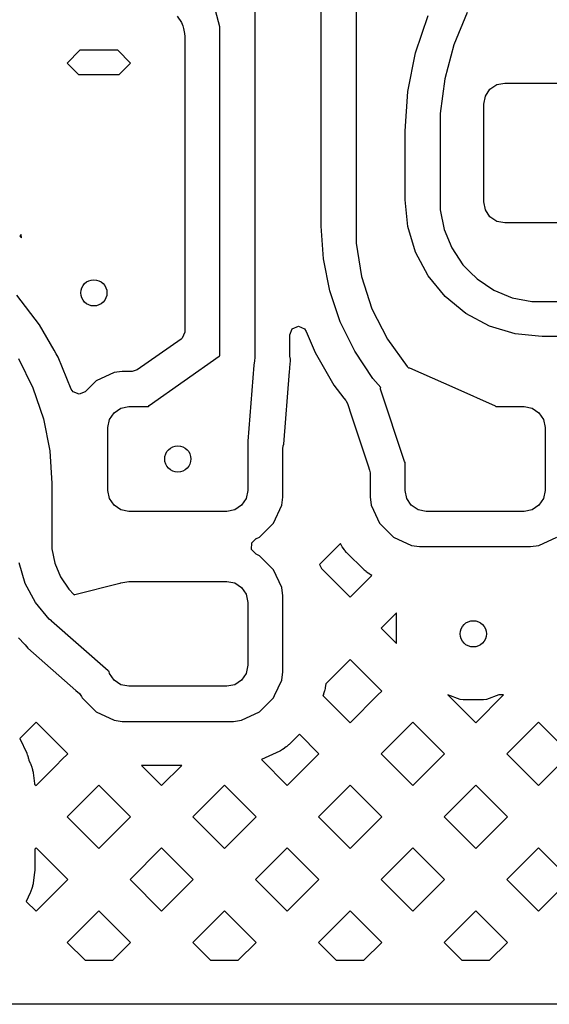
# Model space of a CAD drawing. Extents: x 126.5 to 186.7, y -114.4 to -68.6.
# Tile 13 of 32: x 155.3 to 158.3, y -92.5 to -86.9. Entities that reach past the tile are written whole.
import ezdxf

# ---------------------------------------------------------------- set-up
doc = ezdxf.new("R2010")
doc.units = 0
doc.layers.add('BLACK', color=7, linetype='CONTINUOUS')

msp = doc.modelspace()

# ---------------------------------------------------------------- linework, layer by layer
at = {"layer": 'BLACK', "linetype": 'CONTINUOUS'}
for p, q in [((157.04, -88.068458), (157.04, -85.60305)), ((157.24, -85.60305), (157.24, -88.068458)), ((156.66, -86.04413), (156.66, -86.97587)), ((156.216469, -86.867047), (156.241492, -86.904495)), ((156.459997, -86.927709), (156.43506, -86.834657)), ((157.578934, -87.077348), (157.651657, -86.863113)), ((157.874799, -86.847026), (157.798067, -87.032273)), ((156.241492, -86.904495), (156.248809, -86.922157)), ((156.248809, -86.922157), (156.252121, -86.9388)), ((156.252121, -86.9388), (156.257808, -86.967387)), ((156.46, -86.97587), (156.459997, -86.927709)), ((156.257808, -86.967387), (156.258558, -86.971153)), ((156.258558, -86.971153), (156.2595, -86.980715)), ((156.2595, -86.980715), (156.2595, -88.673954)), ((156.46, -88.810816), (156.46, -86.97587)), ((156.66, -86.97587), (156.66, -88.81958)), ((157.798067, -87.032273), (157.746172, -87.225951)), ((155.660332, -87.0625), (155.587392, -87.13544)), ((155.876492, -87.0625), (155.660332, -87.0625)), ((155.949432, -87.13544), (155.876492, -87.0625)), ((157.534797, -87.299243), (157.578934, -87.077348)), ((155.587392, -87.13544), (155.652952, -87.201)), ((155.883872, -87.201), (155.949432, -87.13544)), ((155.652952, -87.201), (155.883872, -87.201)), ((157.746172, -87.225951), (157.72, -87.424745)), ((158.005147, -87.285147), (158.044078, -87.259134)), ((158.044078, -87.259134), (158.09, -87.25)), ((158.09, -87.25), (158.396387, -87.25)), ((157.52, -87.525), (157.534797, -87.299243)), ((157.97, -87.37), (157.979134, -87.324078)), ((157.979134, -87.324078), (158.005147, -87.285147)), ((157.97, -87.93), (157.97, -87.37)), ((157.72, -87.424745), (157.72, -87.525)), ((157.52, -87.917157), (157.52, -87.525)), ((157.72, -87.525), (157.72, -87.917157)), ((157.521921, -87.936666), (157.52, -87.917157)), ((157.521944, -87.936723), (157.521921, -87.936666)), ((157.535052, -88.069877), (157.521944, -87.936723)), ((157.72, -87.917157), (157.719999, -87.917161)), ((157.719999, -87.917161), (157.72, -87.917163)), ((157.72, -87.917163), (157.720018, -87.917163)), ((157.720018, -87.917163), (157.720015, -87.974567)), ((157.979134, -87.975922), (157.97, -87.93)), ((157.720015, -87.974567), (157.742407, -88.087169)), ((158.005147, -88.014853), (157.979134, -87.975922)), ((158.044078, -88.040866), (158.005147, -88.014853)), ((157.040054, -88.06901), (157.04, -88.068458)), ((157.05226, -88.255308), (157.040054, -88.06901)), ((157.24, -88.068458), (157.24, -88.068461)), ((157.24, -88.068461), (157.240018, -88.068461)), ((157.240018, -88.068461), (157.240015, -88.165385)), ((157.579594, -88.216735), (157.535052, -88.069877)), ((158.09, -88.05), (158.044078, -88.040866)), ((159.15, -88.05), (158.09, -88.05)), ((155.324185, -88.117067), (155.316302, -88.124951)), ((155.316302, -88.124951), (155.325909, -88.134558)), ((155.325909, -88.134558), (155.324185, -88.117067)), ((157.742407, -88.087169), (157.786339, -88.193239)), ((157.240015, -88.165385), (157.270335, -88.356846)), ((157.651934, -88.35208), (157.579594, -88.216735)), ((157.786339, -88.193239), (157.850121, -88.288698)), ((157.088787, -88.438965), (157.05226, -88.255308)), ((157.850121, -88.288698), (157.890711, -88.329289)), ((157.749284, -88.470703), (157.651934, -88.35208)), ((157.890711, -88.329289), (157.890746, -88.32935)), ((157.890746, -88.32935), (157.93129, -88.369893)), ((157.270335, -88.356846), (157.330233, -88.541207)), ((157.93129, -88.369893), (158.026753, -88.433677)), ((155.428981, -88.633405), (155.299045, -88.464073)), ((157.148974, -88.616283), (157.088787, -88.438965)), ((158.026753, -88.433677), (158.132825, -88.47761)), ((157.749277, -88.470723), (157.749289, -88.470711)), ((157.86791, -88.568081), (157.749277, -88.470723)), ((157.749289, -88.470711), (157.749284, -88.470703)), ((158.132825, -88.47761), (158.245431, -88.500003)), ((158.245431, -88.500003), (158.302836, -88.5)), ((158.302836, -88.5), (158.302837, -88.5)), ((158.302837, -88.5), (158.302842, -88.5)), ((158.302842, -88.5), (158.847659, -88.5)), ((157.330233, -88.541207), (157.418236, -88.713927)), ((158.003258, -88.640422), (157.86791, -88.568081)), ((155.428982, -88.633407), (155.428981, -88.633405)), ((155.428985, -88.633411), (155.428982, -88.633407)), ((155.512584, -88.778208), (155.428985, -88.633411)), ((157.231792, -88.784228), (157.148974, -88.616283)), ((156.2595, -88.673954), (156.245148, -88.708602)), ((156.8605, -88.690115), (156.874852, -88.655467)), ((156.8605, -88.796466), (156.8605, -88.690115)), ((156.874852, -88.655467), (156.9095, -88.641115)), ((156.9095, -88.641115), (156.944148, -88.655467)), ((156.944148, -88.655467), (156.95477, -88.671364)), ((156.95477, -88.671364), (157.004667, -88.791833)), ((158.150119, -88.684966), (158.003258, -88.640422)), ((158.283333, -88.698079), (158.150119, -88.684966)), ((156.238682, -88.714039), (155.987567, -88.890585)), ((156.245148, -88.708602), (156.238682, -88.714039)), ((157.418236, -88.713927), (157.532175, -88.870753)), ((158.302842, -88.7), (158.283333, -88.698079)), ((158.302848, -88.7), (158.302842, -88.7)), ((158.847654, -88.7), (158.302848, -88.7)), ((155.52468, -88.799159), (155.512584, -88.778208)), ((155.535712, -88.818266), (155.52468, -88.799159)), ((156.860499, -88.803673), (156.8605, -88.802047)), ((156.8605, -88.802047), (156.8605, -88.796466)), ((157.004667, -88.791833), (157.111635, -88.977112)), ((157.335824, -88.939925), (157.231792, -88.784228)), ((155.308711, -88.82609), (155.391317, -88.993596)), ((155.610973, -88.999959), (155.535712, -88.818266)), ((156.055743, -89.093859), (156.456972, -88.811775)), ((156.456972, -88.811775), (156.46, -88.810816)), ((156.658112, -88.838754), (156.655646, -88.863789)), ((156.66, -88.81958), (156.658112, -88.838754)), ((156.861256, -88.812261), (156.860499, -88.803673)), ((156.860804, -88.876298), (156.863823, -88.838754)), ((156.864354, -88.829664), (156.861256, -88.812261)), ((156.863823, -88.838754), (156.864316, -88.830602)), ((156.864316, -88.830602), (156.864354, -88.829664)), ((155.855765, -88.905646), (155.753331, -88.953412)), ((155.855766, -88.905645), (155.855765, -88.905646)), ((155.871327, -88.903596), (155.855766, -88.905645)), ((155.902445, -88.8995), (155.871327, -88.903596)), ((155.959385, -88.8995), (155.902445, -88.8995)), ((155.987567, -88.890585), (155.959385, -88.8995)), ((156.655646, -88.863789), (156.620682, -89.298662)), ((156.825521, -89.315132), (156.858906, -88.899887)), ((156.858906, -88.899887), (156.859352, -88.896157)), ((156.859352, -88.896157), (156.860501, -88.888905)), ((156.860501, -88.882022), (156.860659, -88.878094)), ((156.860502, -88.888901), (156.860501, -88.882022)), ((156.860501, -88.888905), (156.860502, -88.888901)), ((156.860659, -88.878094), (156.860804, -88.876298)), ((157.532175, -88.870753), (157.539669, -88.878247)), ((157.539669, -88.878247), (157.541417, -88.877828)), ((157.541417, -88.877828), (157.544319, -88.878683)), ((157.544319, -88.878683), (157.803876, -88.993515)), ((155.753329, -88.953413), (155.69089, -89.015853)), ((155.753331, -88.953412), (155.753329, -88.953413)), ((157.380889, -88.991312), (157.335824, -88.939925)), ((155.391317, -88.993596), (155.451353, -89.170452)), ((155.621594, -89.015853), (155.610973, -88.999959)), ((155.656242, -89.030205), (155.621594, -89.015853)), ((155.69089, -89.015853), (155.656242, -89.030205)), ((157.111635, -88.977112), (157.11164, -88.97712)), ((157.11164, -88.97712), (157.169299, -89.052262)), ((157.379074, -89.001646), (157.379702, -88.992715)), ((157.517167, -89.414896), (157.379074, -89.001646)), ((157.379702, -88.992715), (157.380889, -88.991312)), ((157.803876, -88.993515), (158.034137, -89.095386)), ((157.169299, -89.052262), (157.180123, -89.066369)), ((157.180123, -89.066369), (157.182048, -89.068877)), ((157.182048, -89.068877), (157.189648, -89.083176)), ((157.189648, -89.083176), (157.213246, -89.153794)), ((155.829133, -89.174078), (155.855146, -89.135147)), ((155.855146, -89.135147), (155.894077, -89.109134)), ((155.894077, -89.109134), (155.939999, -89.1)), ((155.939999, -89.1), (156.051443, -89.1)), ((156.051443, -89.1), (156.055743, -89.093859)), ((158.034137, -89.095386), (158.038536, -89.1)), ((158.038536, -89.1), (158.199999, -89.1)), ((158.199999, -89.1), (158.245921, -89.109134)), ((158.245921, -89.109134), (158.284852, -89.135147)), ((158.284852, -89.135147), (158.310865, -89.174078)), ((155.451353, -89.170452), (155.48779, -89.353632)), ((155.819999, -89.22), (155.829133, -89.174078)), ((157.213246, -89.153794), (157.308535, -89.438951)), ((158.310865, -89.174078), (158.319999, -89.22)), ((155.819999, -89.58), (155.819999, -89.22)), ((158.319999, -89.22), (158.319999, -89.58)), ((156.620682, -89.298662), (156.619999, -89.299996)), ((156.619999, -89.299996), (156.619999, -89.58)), ((155.48779, -89.353632), (155.500005, -89.54)), ((156.820499, -89.339644), (156.822361, -89.326264)), ((156.820499, -89.617554), (156.820499, -89.339644)), ((156.822361, -89.326264), (156.822833, -89.3246)), ((156.822833, -89.3246), (156.825521, -89.315132)), ((157.519999, -89.419199), (157.517167, -89.414896)), ((157.519999, -89.58), (157.519999, -89.419199)), ((157.308535, -89.438951), (157.316973, -89.4642)), ((157.316973, -89.4642), (157.319499, -89.47973)), ((157.319499, -89.47973), (157.319499, -89.61755)), ((155.500005, -89.54), (155.5, -89.54)), ((155.5, -89.54), (155.5, -89.870796)), ((155.829133, -89.625922), (155.819999, -89.58)), ((156.619999, -89.58), (156.610865, -89.625922)), ((157.529133, -89.625922), (157.519999, -89.58)), ((158.319999, -89.58), (158.310865, -89.625922)), ((155.855146, -89.664853), (155.829133, -89.625922)), ((156.610865, -89.625922), (156.584852, -89.664853)), ((156.814354, -89.664231), (156.820499, -89.617554)), ((157.319499, -89.61755), (157.319498, -89.61755)), ((157.319498, -89.61755), (157.325303, -89.661639)), ((157.555146, -89.664853), (157.529133, -89.625922)), ((158.310865, -89.625922), (158.284852, -89.664853)), ((155.894077, -89.690866), (155.855146, -89.664853)), ((155.939999, -89.7), (155.894077, -89.690866)), ((156.499999, -89.7), (155.939999, -89.7)), ((156.545921, -89.690866), (156.499999, -89.7)), ((156.584852, -89.664853), (156.545921, -89.690866)), ((156.766587, -89.766667), (156.814354, -89.664231)), ((157.325303, -89.661639), (157.325644, -89.664231)), ((157.325644, -89.664231), (157.338727, -89.692287)), ((157.338727, -89.692287), (157.373411, -89.766667)), ((157.594077, -89.690866), (157.555146, -89.664853)), ((157.639999, -89.7), (157.594077, -89.690866)), ((158.199999, -89.7), (157.639999, -89.7)), ((158.245921, -89.690866), (158.199999, -89.7)), ((158.284852, -89.664853), (158.245921, -89.690866)), ((156.686666, -89.846588), (156.766587, -89.766667)), ((157.373411, -89.766667), (157.373412, -89.766669)), ((157.373412, -89.766669), (157.453329, -89.846586)), ((155.5, -89.870796), (155.5, -89.870797)), ((155.5, -89.870797), (155.500002, -89.870797)), ((155.500002, -89.870797), (155.500001, -89.91307)), ((156.643658, -89.879292), (156.667359, -89.855591)), ((156.667359, -89.855591), (156.669902, -89.854405)), ((156.669902, -89.854405), (156.686666, -89.846588)), ((157.453329, -89.846586), (157.453331, -89.846587)), ((157.453331, -89.846587), (157.453332, -89.846588)), ((157.453332, -89.846588), (157.555768, -89.894355)), ((158.28423, -89.894355), (158.386666, -89.846588)), ((155.500001, -89.91307), (155.516495, -89.995991)), ((156.642022, -89.916759), (156.643658, -89.879292)), ((156.667359, -89.944409), (156.642022, -89.916759)), ((157.149857, -89.883496), (157.030449, -90.002904)), ((157.151648, -89.886936), (157.149857, -89.883496)), ((157.15837, -89.898579), (157.151648, -89.886936)), ((157.160664, -89.902181), (157.15837, -89.898579)), ((157.173293, -89.92022), (157.160664, -89.902181)), ((157.175898, -89.923615), (157.173293, -89.92022)), ((157.184545, -89.93392), (157.175898, -89.923615)), ((157.555768, -89.894355), (157.602445, -89.9005)), ((157.602445, -89.9005), (157.602448, -89.9005)), ((157.602448, -89.9005), (158.237549, -89.9005)), ((158.237549, -89.9005), (158.237553, -89.9005)), ((158.237553, -89.9005), (158.28423, -89.894355)), ((156.686666, -89.953412), (156.667359, -89.944409)), ((156.686668, -89.953413), (156.686666, -89.953412)), ((156.736159, -90.002904), (156.686668, -89.953413)), ((157.187433, -89.937071), (157.184545, -89.93392)), ((157.282928, -90.032566), (157.187433, -89.937071)), ((155.347896, -90.111581), (155.312091, -89.993547)), ((155.516495, -89.995991), (155.548849, -90.074101)), ((156.766585, -90.03333), (156.736159, -90.002904)), ((156.766586, -90.033332), (156.766585, -90.03333)), ((156.766587, -90.033333), (156.766586, -90.033332)), ((156.814354, -90.135769), (156.766587, -90.033333)), ((157.030449, -90.002904), (157.041313, -90.026202)), ((157.041313, -90.026202), (157.205252, -90.190141)), ((157.286079, -90.035454), (157.282928, -90.032566)), ((157.296384, -90.044101), (157.286079, -90.035454)), ((155.548849, -90.074101), (155.59582, -90.144398)), ((157.205252, -90.190141), (157.329246, -90.066147)), ((157.299779, -90.046706), (157.296384, -90.044101)), ((157.317818, -90.059335), (157.299779, -90.046706)), ((157.32142, -90.061629), (157.317818, -90.059335)), ((157.324588, -90.063458), (157.32142, -90.061629)), ((157.329246, -90.066147), (157.324588, -90.063458)), ((155.40604, -90.220363), (155.347896, -90.111581)), ((155.59582, -90.144398), (155.625711, -90.174289)), ((155.630407, -90.174779), (155.888075, -90.110628)), ((155.888075, -90.110628), (155.891151, -90.111088)), ((155.891151, -90.111088), (155.894077, -90.109134)), ((155.894077, -90.109134), (155.939999, -90.1)), ((155.939999, -90.1), (156.499999, -90.1)), ((156.499999, -90.1), (156.545921, -90.109134)), ((156.545921, -90.109134), (156.584852, -90.135147)), ((156.584852, -90.135147), (156.610865, -90.174078)), ((156.820499, -90.182446), (156.814354, -90.135769)), ((155.625711, -90.174289), (155.625713, -90.174293)), ((155.625713, -90.174293), (155.627744, -90.176324)), ((155.627744, -90.176324), (155.630407, -90.174779)), ((156.610865, -90.174078), (156.619999, -90.22)), ((156.820499, -90.368331), (156.820499, -90.182446)), ((155.484284, -90.315703), (155.40604, -90.220363)), ((156.619999, -90.22), (156.619999, -90.58)), ((155.484289, -90.315711), (155.484284, -90.315703)), ((155.484288, -90.315712), (155.484289, -90.315711)), ((155.497143, -90.326261), (155.484288, -90.315712)), ((157.470999, -90.280776), (157.383443, -90.368331)), ((157.470999, -90.455887), (157.470999, -90.280776)), ((155.498132, -90.328274), (155.497143, -90.326261)), ((155.82136, -90.612478), (155.498132, -90.328274)), ((156.820499, -90.463237), (156.820499, -90.368331)), ((157.383443, -90.368331), (157.470999, -90.455887)), ((155.308859, -90.423831), (155.343219, -90.458191)), ((155.343219, -90.458191), (155.347485, -90.463062)), ((155.347485, -90.463062), (155.362437, -90.482602)), ((155.362437, -90.482602), (155.637224, -90.724214)), ((156.820499, -90.617554), (156.820499, -90.463237)), ((157.205252, -90.546522), (157.065645, -90.68613)), ((157.386272, -90.727542), (157.205252, -90.546522)), ((156.619999, -90.58), (156.610865, -90.625922)), ((155.825843, -90.614932), (155.82136, -90.612478)), ((155.826922, -90.61481), (155.825843, -90.614932)), ((155.829133, -90.625922), (155.826922, -90.61481)), ((155.855146, -90.664853), (155.829133, -90.625922)), ((156.610865, -90.625922), (156.584852, -90.664853)), ((156.814354, -90.664231), (156.820499, -90.617554)), ((155.894077, -90.690866), (155.855146, -90.664853)), ((155.939999, -90.7), (155.894077, -90.690866)), ((156.499999, -90.7), (155.939999, -90.7)), ((156.545921, -90.690866), (156.499999, -90.7)), ((156.584852, -90.664853), (156.545921, -90.690866)), ((156.772735, -90.753482), (156.814354, -90.664231)), ((157.062312, -90.710357), (157.059892, -90.721867)), ((157.062941, -90.70667), (157.062312, -90.710357)), ((157.065645, -90.68613), (157.062941, -90.70667)), ((155.637224, -90.724214), (155.657292, -90.741859)), ((155.657292, -90.741859), (155.669345, -90.757948)), ((155.669345, -90.757948), (155.67341, -90.766666)), ((155.67341, -90.766666), (155.753329, -90.846586)), ((156.686666, -90.846588), (156.766587, -90.766667)), ((156.766587, -90.766667), (156.772735, -90.753482)), ((157.05241, -90.747538), (157.050173, -90.753482)), ((157.050173, -90.753482), (157.205253, -90.908562)), ((157.053593, -90.743989), (157.05241, -90.747538)), ((157.058983, -90.725495), (157.053593, -90.743989)), ((157.059892, -90.721867), (157.058983, -90.725495)), ((157.205253, -90.908562), (157.364563, -90.749251)), ((157.364563, -90.749251), (157.386272, -90.727542)), ((157.835229, -90.775045), (157.764363, -90.749251)), ((157.764363, -90.749251), (157.923673, -90.908561)), ((157.923673, -90.908561), (158.083235, -90.749)), ((158.056327, -90.749), (157.984771, -90.775045)), ((158.083235, -90.749), (158.056327, -90.749)), ((157.851988, -90.778), (157.835229, -90.775045)), ((157.968012, -90.778), (157.851988, -90.778)), ((157.984771, -90.775045), (157.968012, -90.778)), ((155.753329, -90.846586), (155.753331, -90.846587)), ((155.753331, -90.846587), (155.753332, -90.846588)), ((155.753332, -90.846588), (155.855768, -90.894355)), ((156.58423, -90.894355), (156.686666, -90.846588)), ((155.409201, -90.905732), (155.317208, -90.997725)), ((155.590221, -91.086752), (155.409201, -90.905732)), ((155.855768, -90.894355), (155.902445, -90.9005)), ((155.902445, -90.9005), (155.902448, -90.9005)), ((155.902448, -90.9005), (156.537549, -90.9005)), ((156.537549, -90.9005), (156.537553, -90.9005)), ((156.537553, -90.9005), (156.58423, -90.894355)), ((157.564463, -90.905733), (157.383443, -91.086752)), ((157.745482, -91.086752), (157.564463, -90.905733)), ((158.282884, -90.905733), (158.101864, -91.086752)), ((158.463903, -91.086752), (158.282884, -90.905733)), ((155.317208, -90.997725), (155.355666, -91.082801)), ((156.914973, -90.974663), (156.85707, -91.032566)), ((157.027062, -91.086752), (156.914973, -90.974663)), ((156.840219, -91.046706), (156.82218, -91.059335)), ((156.843614, -91.044101), (156.840219, -91.046706)), ((156.853919, -91.035454), (156.843614, -91.044101)), ((156.85707, -91.032566), (156.853919, -91.035454)), ((155.355666, -91.082801), (155.356601, -91.085013)), ((155.356601, -91.085013), (155.359375, -91.092049)), ((155.359375, -91.092049), (155.360205, -91.094315)), ((155.360205, -91.094315), (155.364173, -91.106041)), ((155.364173, -91.106041), (155.364887, -91.108337)), ((155.364887, -91.108337), (155.366957, -91.115612)), ((155.5575, -91.119473), (155.590221, -91.086752)), ((156.803143, -91.070325), (156.697743, -91.119473)), ((156.806935, -91.068351), (156.803143, -91.070325)), ((156.818578, -91.061629), (156.806935, -91.068351)), ((156.82218, -91.059335), (156.818578, -91.061629)), ((156.846042, -91.267772), (157.027062, -91.086752)), ((157.383443, -91.086752), (157.564463, -91.267772)), ((157.564463, -91.267772), (157.745482, -91.086752)), ((158.101864, -91.086752), (158.282884, -91.267772)), ((158.282884, -91.267772), (158.463903, -91.086752)), ((155.366957, -91.115612), (155.367559, -91.117942)), ((155.367559, -91.117942), (155.368428, -91.121689)), ((155.368428, -91.121689), (155.376527, -91.139055)), ((155.376527, -91.139055), (155.377976, -91.142501)), ((155.377976, -91.142501), (155.382121, -91.153512)), ((155.382121, -91.153512), (155.383306, -91.157064)), ((155.383306, -91.157064), (155.388696, -91.175557)), ((155.409202, -91.267772), (155.524473, -91.1525)), ((155.524473, -91.1525), (155.5575, -91.119473)), ((156.242895, -91.1525), (156.01235, -91.1525)), ((156.01235, -91.1525), (156.127622, -91.267772)), ((156.127622, -91.267772), (156.242895, -91.1525)), ((156.697743, -91.119473), (156.846042, -91.267772)), ((155.388696, -91.175557), (155.389604, -91.179185)), ((155.389604, -91.179185), (155.392025, -91.190698)), ((155.392025, -91.190698), (155.392655, -91.194385)), ((155.392655, -91.194385), (155.400882, -91.256878)), ((155.400882, -91.256878), (155.401065, -91.258467)), ((155.401065, -91.258467), (155.401192, -91.259762)), ((155.401192, -91.259762), (155.409202, -91.267772)), ((155.768412, -91.264943), (155.587392, -91.445963)), ((155.949432, -91.445963), (155.768412, -91.264943)), ((156.486832, -91.264943), (156.305813, -91.445963)), ((156.667852, -91.445963), (156.486832, -91.264943)), ((157.205253, -91.264943), (157.024233, -91.445963)), ((157.386273, -91.445963), (157.205253, -91.264943)), ((157.923673, -91.264943), (157.742654, -91.445963)), ((158.104693, -91.445963), (157.923673, -91.264943)), ((155.587392, -91.445963), (155.768412, -91.626983)), ((155.768412, -91.626983), (155.949432, -91.445963)), ((156.305813, -91.445963), (156.486832, -91.626982)), ((156.486832, -91.626982), (156.667852, -91.445963)), ((157.024233, -91.445963), (157.205253, -91.626983)), ((157.205253, -91.626983), (157.386273, -91.445963)), ((157.742654, -91.445963), (157.923673, -91.626982)), ((157.923673, -91.626982), (158.104693, -91.445963)), ((155.409202, -91.624153), (155.4025, -91.630855)), ((155.4025, -91.630855), (155.4025, -91.738442)), ((155.590222, -91.805173), (155.409202, -91.624153)), ((156.127622, -91.624153), (155.946602, -91.805173)), ((156.308642, -91.805173), (156.127622, -91.624153)), ((156.846043, -91.624153), (156.665023, -91.805173)), ((157.027063, -91.805173), (156.846043, -91.624153)), ((157.564463, -91.624153), (157.383443, -91.805173)), ((157.745483, -91.805173), (157.564463, -91.624153)), ((158.282884, -91.624153), (158.101864, -91.805173)), ((158.463904, -91.805173), (158.282884, -91.624153)), ((155.400882, -91.763122), (155.392655, -91.825613)), ((155.401065, -91.761533), (155.400882, -91.763122)), ((155.401559, -91.756522), (155.401065, -91.761533)), ((155.40169, -91.754923), (155.401559, -91.756522)), ((155.40223, -91.746692), (155.40169, -91.754923)), ((155.402309, -91.745087), (155.40223, -91.746692)), ((155.402474, -91.740045), (155.402309, -91.745087)), ((155.4025, -91.738442), (155.402474, -91.740045)), ((155.389606, -91.840809), (155.388697, -91.844437)), ((155.392026, -91.829299), (155.389606, -91.840809)), ((155.392655, -91.825613), (155.392026, -91.829299)), ((155.409202, -91.986193), (155.590222, -91.805173)), ((155.946602, -91.805173), (156.127622, -91.986192)), ((156.127622, -91.986192), (156.308642, -91.805173)), ((156.665023, -91.805173), (156.846043, -91.986193)), ((156.846043, -91.986193), (157.027063, -91.805173)), ((157.383443, -91.805173), (157.564463, -91.986192)), ((157.564463, -91.986192), (157.745483, -91.805173)), ((158.101864, -91.805173), (158.282884, -91.986193)), ((158.282884, -91.986193), (158.463904, -91.805173)), ((155.376528, -91.880944), (155.353447, -91.930438)), ((155.377979, -91.877494), (155.376528, -91.880944)), ((155.382124, -91.86648), (155.377979, -91.877494)), ((155.383307, -91.862931), (155.382124, -91.86648)), ((155.388697, -91.844437), (155.383307, -91.862931)), ((155.353447, -91.930438), (155.409202, -91.986193)), ((155.768412, -91.983363), (155.587392, -92.164383)), ((155.949431, -92.164382), (155.768412, -91.983363)), ((156.486832, -91.983363), (156.305813, -92.164383)), ((156.667852, -92.164383), (156.486832, -91.983363)), ((157.205253, -91.983363), (157.024233, -92.164383)), ((157.386272, -92.164382), (157.205253, -91.983363)), ((157.923673, -91.983363), (157.742654, -92.164383)), ((158.104693, -92.164383), (157.923673, -91.983363)), ((155.587392, -92.164383), (155.689392, -92.266383)), ((155.847454, -92.266359), (155.94943, -92.164383)), ((155.94943, -92.164383), (155.949431, -92.164382)), ((156.305813, -92.164383), (156.407709, -92.266279)), ((156.565978, -92.266256), (156.667852, -92.164383)), ((157.024233, -92.164383), (157.126025, -92.266175)), ((157.284502, -92.266152), (157.386271, -92.164383)), ((157.386271, -92.164383), (157.386272, -92.164382)), ((157.742654, -92.164383), (157.844343, -92.266072)), ((158.003027, -92.266048), (158.104693, -92.164383)), ((155.689392, -92.266383), (155.847454, -92.266359)), ((156.407709, -92.266279), (156.565978, -92.266256)), ((157.126025, -92.266175), (157.284502, -92.266152)), ((157.844343, -92.266072), (158.003027, -92.266048)), ((162.14332, -92.517451), (152.756598, -92.518808))]:
    msp.add_line(p, q, dxfattribs=at)
at = {"layer": 'BLACK'}
for centre in [(155.74, -88.45), (156.219998, -89.4), (157.91, -90.4)]:
    msp.add_circle(centre, 0.075, dxfattribs=at)

doc.saveas('drawing.dxf')
